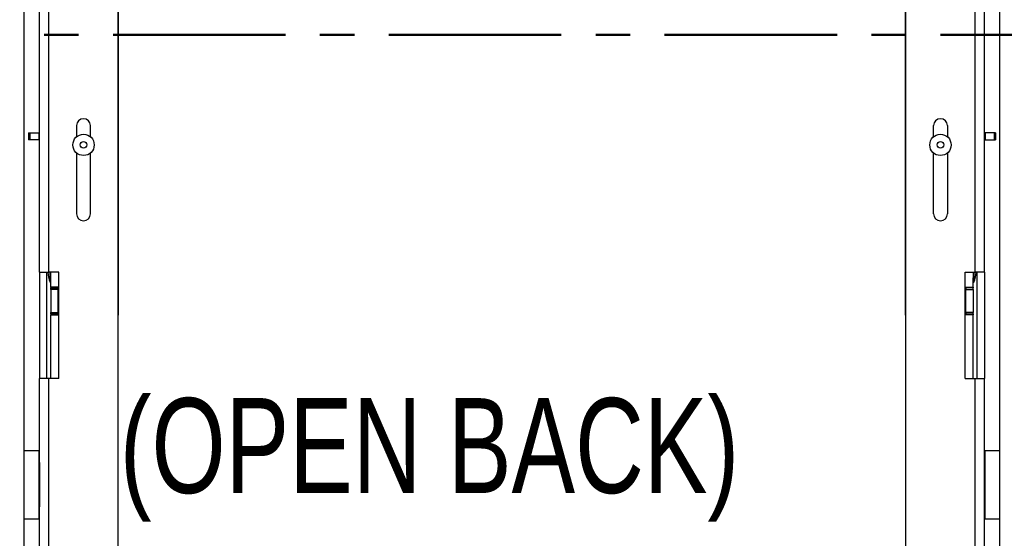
# Model space of a CAD drawing. Header units: inches. Extents: x 5 to 165, y 3 to 108.
# Tile 12 of 139: x 22.05 to 36.33, y 43.54 to 51.07. Entities that reach past the tile are written whole.
import ezdxf

# ---------------------------------------------------------------- set-up
doc = ezdxf.new("R2010")
doc.units = ezdxf.units.IN
doc.header["$LTSCALE"] = 10
doc.header["$MEASUREMENT"] = 0
doc.linetypes.add('CENTER', pattern=[0.4, 0.25, -0.05, 0.05, -0.05])
doc.styles.add('SLDTEXTSTYLE0', font='TXT', dxfattribs={"width": 0.75})

msp = doc.modelspace()

# ---------------------------------------------------------------- linework, layer by layer
at = {"color": 7, "linetype": 'Continuous', "lineweight": 25}
for p, q in [((23.480658, 34.800238), (23.480658, 53.580765)), ((34.904689, 34.800238), (34.904689, 53.580765)), ((22.340658, 47.402765), (22.340658, 53.435765)), ((22.474658, 47.402765), (22.474658, 53.437926)), ((35.910689, 47.402765), (35.910689, 53.437926)), ((36.044689, 47.402765), (36.044689, 53.435765)), ((22.118658, 35.874112), (22.118658, 51.598584)), ((36.266689, 35.874112), (36.266689, 51.598584)), ((23.483258, 46.781276), (23.483258, 51.529288)), ((34.902089, 46.781276), (34.902089, 51.529288)), ((22.178258, 49.427454), (22.178258, 49.322854)), ((22.178258, 49.427454), (22.198258, 49.427454)), ((22.198258, 49.427454), (22.198258, 49.322854)), ((22.198258, 49.427454), (22.328258, 49.427454)), ((22.328258, 49.427454), (22.328258, 49.322854)), ((22.328258, 49.427454), (22.340658, 49.427454)), ((22.877658, 49.530765), (22.877658, 49.369871)), ((23.077658, 49.369534), (23.077658, 49.530765)), ((35.307689, 49.369534), (35.307689, 49.530765)), ((35.507689, 49.530765), (35.507689, 49.369871)), ((36.057089, 49.427454), (36.044689, 49.427454)), ((36.057089, 49.427454), (36.057089, 49.322854)), ((36.187089, 49.427454), (36.057089, 49.427454)), ((36.187089, 49.427454), (36.187089, 49.322854)), ((36.207089, 49.427454), (36.187089, 49.427454)), ((36.207089, 49.427454), (36.207089, 49.322854)), ((22.198258, 49.322854), (22.178258, 49.322854)), ((22.328258, 49.322854), (22.198258, 49.322854)), ((22.328258, 49.322854), (22.340658, 49.322854)), ((36.057089, 49.322854), (36.044689, 49.322854)), ((36.057089, 49.322854), (36.187089, 49.322854)), ((36.187089, 49.322854), (36.207089, 49.322854)), ((22.877658, 49.13268), (22.877658, 48.250765)), ((23.077658, 48.250765), (23.077658, 49.133017)), ((35.307689, 48.250765), (35.307689, 49.133017)), ((35.507689, 49.13268), (35.507689, 48.250765)), ((22.340658, 47.402765), (22.474658, 47.402765)), ((22.340658, 47.402765), (22.340658, 45.862765)), ((22.444658, 45.862765), (22.444658, 47.402765)), ((22.620658, 47.402765), (22.474658, 47.402765)), ((22.503658, 47.32342), (22.503658, 47.402765)), ((22.503658, 47.187288), (22.503658, 47.32342)), ((22.620658, 45.862765), (22.620658, 47.402765)), ((35.764689, 47.402765), (35.910689, 47.402765)), ((35.764689, 45.862765), (35.764689, 47.402765)), ((35.881689, 47.402765), (35.881689, 47.32342)), ((35.881689, 47.187288), (35.881689, 47.32342)), ((36.044689, 47.402765), (35.910689, 47.402765)), ((35.940689, 45.862765), (35.940689, 47.402765)), ((36.044689, 47.402765), (36.044689, 45.862765)), ((22.494993, 47.259288), (22.503658, 47.259288)), ((22.620658, 47.187288), (22.503658, 47.187288)), ((22.503658, 47.187288), (22.503658, 47.174788)), ((22.503658, 47.174788), (22.608258, 47.174788)), ((22.503658, 47.154788), (22.503658, 47.174788)), ((22.608258, 47.154788), (22.503658, 47.154788)), ((22.503658, 47.154788), (22.503658, 46.819788)), ((22.608258, 47.174788), (22.608258, 47.187288)), ((22.608258, 47.174788), (22.608258, 47.154788)), ((22.608258, 46.819788), (22.608258, 47.154788)), ((35.764689, 47.187288), (35.881689, 47.187288)), ((35.777089, 47.174788), (35.777089, 47.187288)), ((35.881689, 47.174788), (35.777089, 47.174788)), ((35.777089, 47.174788), (35.777089, 47.154788)), ((35.777089, 47.154788), (35.881689, 47.154788)), ((35.777089, 46.819788), (35.777089, 47.154788)), ((35.881689, 47.259288), (35.890354, 47.259288)), ((35.881689, 47.187288), (35.881689, 47.174788)), ((35.881689, 47.154788), (35.881689, 47.174788)), ((35.881689, 47.154788), (35.881689, 46.819788)), ((22.503658, 46.819788), (22.608258, 46.819788)), ((22.503658, 46.799788), (22.503658, 46.819788)), ((22.608258, 46.799788), (22.503658, 46.799788)), ((22.503658, 46.799788), (22.503658, 46.787288)), ((22.503658, 46.787288), (22.620658, 46.787288)), ((22.503658, 45.862765), (22.503658, 46.787288)), ((22.608258, 46.819788), (22.608258, 46.799788)), ((22.608258, 46.787288), (22.608258, 46.799788)), ((35.881689, 46.787288), (35.764689, 46.787288)), ((35.881689, 46.819788), (35.777089, 46.819788)), ((35.777089, 46.819788), (35.777089, 46.799788)), ((35.777089, 46.799788), (35.881689, 46.799788)), ((35.777089, 46.787288), (35.777089, 46.799788)), ((35.881689, 46.799788), (35.881689, 46.819788)), ((35.881689, 46.799788), (35.881689, 46.787288)), ((35.881689, 45.862765), (35.881689, 46.787288)), ((22.340658, 44.642546), (22.340658, 45.862765)), ((22.474658, 45.862765), (22.340658, 45.862765)), ((22.474658, 34.82024), (22.474658, 45.862765)), ((22.620658, 45.862765), (22.474658, 45.862765)), ((35.764689, 45.862765), (35.910689, 45.862765)), ((35.910689, 34.82024), (35.910689, 45.862765)), ((35.910689, 45.862765), (36.044689, 45.862765)), ((36.044689, 44.642546), (36.044689, 45.862765)), ((22.335658, 44.812765), (22.118658, 44.812765)), ((36.266689, 44.812765), (36.049689, 44.812765)), ((22.340658, 44.642546), (22.340658, 43.996983)), ((36.044689, 43.996983), (36.044689, 44.642546)), ((22.340658, 34.824852), (22.340658, 43.996983)), ((36.044689, 34.824852), (36.044689, 43.996983)), ((22.118658, 43.826765), (22.335658, 43.826765)), ((36.049689, 43.826765), (36.266689, 43.826765))]:
    msp.add_line(p, q, dxfattribs=at)
at = {"color": 216, "linetype": 'CENTER', "lineweight": 50, "true_color": 0x800080}
msp.add_line((19.406884, 50.847662), (39.053421, 50.847662), dxfattribs=at)
at = {"color": 8, "linetype": 'Continuous', "lineweight": 25}
for p, q in [((22.493145, 47.260524), (22.493145, 47.402765)), ((22.494993, 47.402765), (22.494993, 47.259288)), ((35.890354, 47.259288), (35.890354, 47.402765)), ((35.892202, 47.402765), (35.892202, 47.260524)), ((22.335658, 43.826765), (22.335658, 44.812765)), ((36.049689, 44.812765), (36.049689, 43.828979)), ((36.049689, 43.828979), (36.049689, 43.826765))]:
    msp.add_line(p, q, dxfattribs=at)
at = {"color": 7, "linetype": 'Continuous', "lineweight": 25}
for centre, radius in [((22.977458, 49.251276), 0.155), ((22.977458, 49.251276), 0.0475), ((35.407889, 49.251276), 0.155), ((35.407889, 49.251276), 0.0475)]:
    msp.add_circle(centre, radius, dxfattribs=at)
for centre, radius, start, end in [((22.977658, 49.530765), 0.1, 0, 180), ((35.407689, 49.530765), 0.1, 0, 180), ((22.977658, 48.250765), 0.1, 180, 0), ((35.407689, 48.250765), 0.1, 180, 360), ((22.913658, 47.434288), 0.455, 183.9727642, 202.451327), ((35.471689, 47.434288), 0.455, 337.548673, 356.0272358), ((22.494993, 47.261288), 0.002, 202.451327, 270), ((35.890354, 47.261288), 0.002, 270, 337.548673), ((22.335658, 44.807765), 0.005, 0, 90), ((36.049689, 44.807765), 0.005, 90, 180), ((22.335658, 43.831765), 0.005, 270, 360), ((36.049689, 43.831765), 0.005, 180, 270)]:
    msp.add_arc(centre, radius, start, end, dxfattribs=at)

# ---------------------------------------------------------------- texts
at = {"color": 216, "linetype": 'Continuous', "lineweight": 0, "true_color": 0x800080, "insert": (23.503888, 45.577088), "char_height": 1.37795276, "attachment_point": 1, "style": 'SLDTEXTSTYLE0'}
msp.add_mtext('(OPEN BACK)', dxfattribs=at)

doc.saveas('drawing.dxf')
